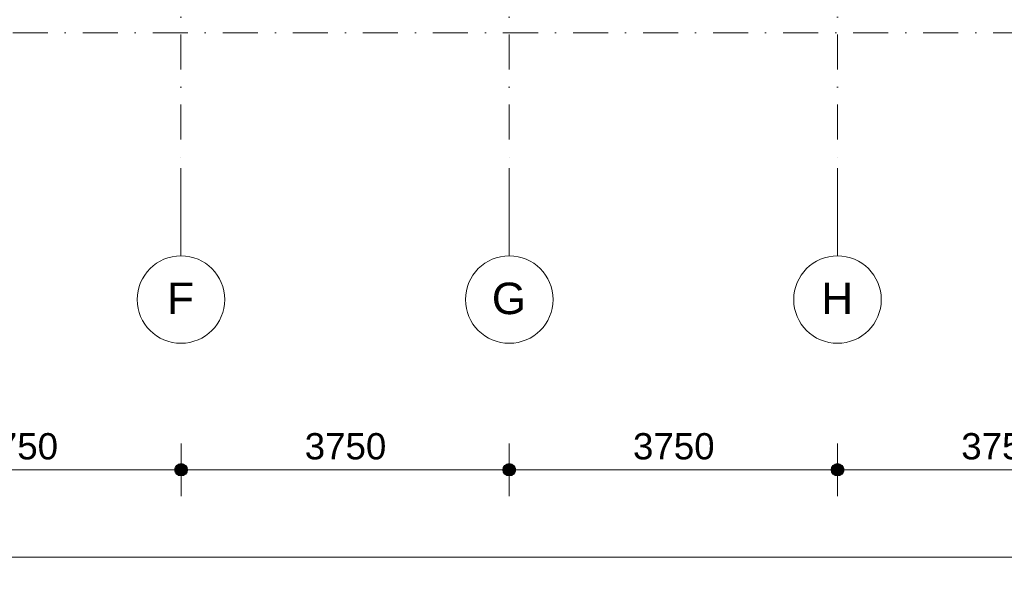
# Model space of a CAD drawing. Header units: millimetres. Extents: x 1557 to 319405, y -11609 to 73584.
# Tile 6 of 103: x 197544 to 208792, y -11609 to -5065. Entities that reach past the tile are written whole.
import ezdxf

# ---------------------------------------------------------------- set-up
doc = ezdxf.new("R2010")
doc.units = ezdxf.units.MM
doc.linetypes.add('RR_Level', pattern=[800, 400, -200, 0, -200])
for name, color, linetype, lineweight in [('A-____-____-DIMS', 211, 'Continuous', 9), ('A-____-____-DIMS-200', 211, 'Continuous', 9), ('A-GLAZ-CWMG-OTLN', 51, 'Continuous', 13), ('S-GRID-____-IDEN', 1, 'Continuous', 13), ('S-GRID-____-OTLN', 1, 'Continuous', 9)]:
    doc.layers.add(name, color=color, linetype=linetype, lineweight=lineweight)
doc.styles.add('Arial', font='arial.ttf', dxfattribs={"height": 360})
doc.styles.add('Arial_2', font='arial.ttf', dxfattribs={"height": 300})
doc.styles.add('Arial_5', font='arial.ttf', dxfattribs={"height": 500})
doc.dimstyles.new('1_5mm_interne_maten_en_details', dxfattribs={"dimscale": 304.8, "dimtxt": 1.004192, "dimasz": 1.83727, "dimexe": 0.984252, "dimexo": 0.0625, "dimgap": 0.098425, "dimtad": 1, "dimdec": 0, "dimlfac": 304.8, "dimzin": 0, "dimdsep": 46, "dimtxsty": 'Arial_2', "dimblk1": 'DOTSMALL', "dimblk2": 'DOTSMALL', "dimsah": 1, "dimcen": 0.09, "dimdle": 1.181102, "dimazin": 0, "dimtfac": 1, "dimtdec": 4, "dimtix": 1, "dimtmove": 0, "dimatfit": 3, "dimfxl": 0.003229, "dimfxlon": 1, "dimtvp": 1, "dimtfill": 1, "dimtolj": 1, "dimtzin": 0, "dimlwd": 13, "dimlwe": 13, "dimarcsym": 2})
doc.dimstyles.new('2_5mm_totaalmaatvoering', dxfattribs={"dimscale": 304.8, "dimtxt": 1.673654, "dimasz": 1.83727, "dimexe": 1.312336, "dimexo": 0.0625, "dimgap": 0.164042, "dimtad": 1, "dimdec": 0, "dimlfac": 304.8, "dimzin": 0, "dimdsep": 46, "dimtxsty": 'Arial_5', "dimblk1": 'DOTSMALL', "dimblk2": 'DOTSMALL', "dimsah": 1, "dimcen": 0.09, "dimdle": 1.64042, "dimazin": 0, "dimtfac": 1, "dimtdec": 4, "dimtix": 1, "dimtmove": 0, "dimatfit": 3, "dimfxl": 0.004306, "dimfxlon": 1, "dimtvp": 1, "dimtfill": 1, "dimtolj": 1, "dimtzin": 0, "dimlwd": 13, "dimlwe": 13, "dimarcsym": 2})

# ---------------------------------------------------------------- blocks, each defined once
blk = doc.blocks.new('Rectangular Mullion - 65 x 114mm-464001-plot_V0 Copy 1')
at = {"layer": 'A-GLAZ-CWMG-OTLN', "color": 170, "lineweight": 9}
for p, q in [((65863, -3007), (66322, -1324)), ((65973, -3037), (66432, -1354))]:
    blk.add_line(p, q, dxfattribs=at)
blk = doc.blocks.new('027_Gilde - ATC_FacadeModel_rvt-2-plot_V0 Copy 1')
at = {"layer": 'A-GLAZ-CWMG-OTLN', "color": 210, "lineweight": 18, "rotation": 285.2626681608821}
blk.add_blockref('Rectangular Mullion - 65 x 114mm-464001-plot_V0 Copy 1', (22607, 59482), dxfattribs=at)
blk = doc.blocks.new('Grid - r_2_5mm-300571-plot_V0 Copy 1')
at = {"layer": 'S-GRID-____-IDEN'}
blk.add_circle((0, 0), 2.5, dxfattribs=at)
blk = doc.blocks.new('DIMBLOCK14-plot_V0 Copy 1')
at = {"layer": 'A-____-____-DIMS-200', "lineweight": 25}
h = blk.add_hatch(color=256, dxfattribs=at)
edge = h.paths.add_edge_path()
edge.add_arc((195637, -10209), 70, 0, 360)
h = blk.add_hatch(color=256, dxfattribs=at)
edge = h.paths.add_edge_path()
edge.add_arc((199387, -10209), 70, 0, 360)
at = {"layer": 'A-____-____-DIMS-200', "lineweight": 13}
for p, q in [((195637, -9909), (195637, -10509)), ((195637, -10209), (195637, -9909)), ((199387, -9909), (199387, -10509)), ((199387, -10209), (199387, -9909)), ((195637, -10209), (199387, -10209))]:
    blk.add_line(p, q, dxfattribs=at)
at = {"layer": 'A-____-____-DIMS-200', "lineweight": 25}
for centre in [(195637, -10209), (199387, -10209)]:
    blk.add_circle(centre, 70, dxfattribs=at)
at = {"layer": 'A-____-____-DIMS-200', "color": 0, "lineweight": 13, "insert": (197050, -9790), "char_height": 300, "width": 1107.53, "attachment_point": 1, "line_spacing_factor": 0.941778, "style": 'Arial_2', "bg_fill": 3, "box_fill_scale": 1.25, "bg_fill_color": 256, "bg_fill_true_color": 13158600, "bg_fill_transparency": 0}
blk.add_mtext('3750', dxfattribs=at)
blk = doc.blocks.new('_DotSmall')
at = {"color": 0, "linetype": 'ByBlock', "const_width": 0.5}
blk.add_lwpolyline([(-0.0625, 0, 1), (0.0625, 0, 1)], format="xyb", close=True, dxfattribs=at)
blk = doc.blocks.new('DIMBLOCK15-plot_V0 Copy 1')
at = {"layer": 'A-____-____-DIMS-200', "lineweight": 25}
h = blk.add_hatch(color=256, dxfattribs=at)
edge = h.paths.add_edge_path()
edge.add_arc((199387, -10209), 70, 0, 360)
h = blk.add_hatch(color=256, dxfattribs=at)
edge = h.paths.add_edge_path()
edge.add_arc((203137, -10209), 70, 0, 360)
at = {"layer": 'A-____-____-DIMS-200', "lineweight": 13}
for p, q in [((199387, -9909), (199387, -10509)), ((199387, -10209), (199387, -9909)), ((203137, -9909), (203137, -10509)), ((203137, -10209), (203137, -9909)), ((199387, -10209), (203137, -10209))]:
    blk.add_line(p, q, dxfattribs=at)
at = {"layer": 'A-____-____-DIMS-200', "lineweight": 25}
for centre in [(199387, -10209), (203137, -10209)]:
    blk.add_circle(centre, 70, dxfattribs=at)
at = {"layer": 'A-____-____-DIMS-200', "color": 0, "lineweight": 13, "insert": (200800, -9790), "char_height": 300, "width": 1107.53, "attachment_point": 1, "line_spacing_factor": 0.941778, "style": 'Arial_2', "bg_fill": 3, "box_fill_scale": 1.25, "bg_fill_color": 256, "bg_fill_true_color": 13158600, "bg_fill_transparency": 0}
blk.add_mtext('3750', dxfattribs=at)
blk = doc.blocks.new('DIMBLOCK16-plot_V0 Copy 1')
at = {"layer": 'A-____-____-DIMS-200', "lineweight": 25}
h = blk.add_hatch(color=256, dxfattribs=at)
edge = h.paths.add_edge_path()
edge.add_arc((203137, -10209), 70, 0, 360)
h = blk.add_hatch(color=256, dxfattribs=at)
edge = h.paths.add_edge_path()
edge.add_arc((206887, -10209), 70, 0, 360)
at = {"layer": 'A-____-____-DIMS-200', "lineweight": 13}
for p, q in [((203137, -9909), (203137, -10509)), ((203137, -10209), (203137, -9909)), ((206887, -9909), (206887, -10509)), ((206887, -10209), (206887, -9909)), ((203137, -10209), (206887, -10209))]:
    blk.add_line(p, q, dxfattribs=at)
at = {"layer": 'A-____-____-DIMS-200', "lineweight": 25}
for centre in [(203137, -10209), (206887, -10209)]:
    blk.add_circle(centre, 70, dxfattribs=at)
at = {"layer": 'A-____-____-DIMS-200', "color": 0, "lineweight": 13, "insert": (204550, -9790), "char_height": 300, "width": 1107.53, "attachment_point": 1, "line_spacing_factor": 0.941778, "style": 'Arial_2', "bg_fill": 3, "box_fill_scale": 1.25, "bg_fill_color": 256, "bg_fill_true_color": 13158600, "bg_fill_transparency": 0}
blk.add_mtext('3750', dxfattribs=at)
blk = doc.blocks.new('DIMBLOCK17-plot_V0 Copy 1')
at = {"layer": 'A-____-____-DIMS-200', "lineweight": 25}
h = blk.add_hatch(color=256, dxfattribs=at)
edge = h.paths.add_edge_path()
edge.add_arc((206887, -10209), 70, 0, 360)
h = blk.add_hatch(color=256, dxfattribs=at)
edge = h.paths.add_edge_path()
edge.add_arc((210637, -10209), 70, 0, 360)
at = {"layer": 'A-____-____-DIMS-200', "lineweight": 13}
for p, q in [((206887, -9909), (206887, -10509)), ((206887, -10209), (206887, -9909)), ((210637, -9909), (210637, -10509)), ((210637, -10209), (210637, -9909)), ((206887, -10209), (210637, -10209))]:
    blk.add_line(p, q, dxfattribs=at)
at = {"layer": 'A-____-____-DIMS-200', "lineweight": 25}
for centre in [(206887, -10209), (210637, -10209)]:
    blk.add_circle(centre, 70, dxfattribs=at)
at = {"layer": 'A-____-____-DIMS-200', "color": 0, "lineweight": 13, "insert": (208300, -9790), "char_height": 300, "width": 1107.53, "attachment_point": 1, "line_spacing_factor": 0.941778, "style": 'Arial_2', "bg_fill": 3, "box_fill_scale": 1.25, "bg_fill_color": 256, "bg_fill_true_color": 13158600, "bg_fill_transparency": 0}
blk.add_mtext('3750', dxfattribs=at)
blk = doc.blocks.new('DIMBLOCK86-plot_V0 Copy 1')
at = {"layer": 'A-____-____-DIMS-200', "lineweight": 25}
h = blk.add_hatch(color=256, dxfattribs=at)
edge = h.paths.add_edge_path()
edge.add_arc((191467, -11209), 70, 0, 360)
h = blk.add_hatch(color=256, dxfattribs=at)
edge = h.paths.add_edge_path()
edge.add_arc((232596, -11209), 70, 0, 360)
at = {"layer": 'A-____-____-DIMS-200', "lineweight": 13}
for p, q in [((191467, -10809), (191467, -11609)), ((191467, -11209), (191467, -10809)), ((232596, -10809), (232596, -11609)), ((232596, -11209), (232596, -10809)), ((191467, -11209), (232596, -11209))]:
    blk.add_line(p, q, dxfattribs=at)
at = {"layer": 'A-____-____-DIMS-200', "lineweight": 25}
for centre in [(191467, -11209), (232596, -11209)]:
    blk.add_circle(centre, 70, dxfattribs=at)
at = {"layer": 'A-____-____-DIMS-200', "color": 0, "lineweight": 13, "insert": (211070, -10510), "char_height": 500, "width": 2307.36, "attachment_point": 1, "line_spacing_factor": 0.941778, "style": 'Arial_5', "bg_fill": 3, "box_fill_scale": 1.25, "bg_fill_color": 256, "bg_fill_true_color": 13158600, "bg_fill_transparency": 0}
blk.add_mtext('41129', dxfattribs=at)

msp = doc.modelspace()

# ---------------------------------------------------------------- linework, layer by layer
at = {"layer": 'S-GRID-____-OTLN', "linetype": 'RR_Level'}
for p, q in [((199386.5119, 70774.2271), (199386.5119, -6763.3674)), ((203136.5119, 70774.2271), (203136.5119, -6763.3674)), ((206886.5119, 70774.2271), (206886.5119, -6763.3674)), ((167060.7094, -5213.2034), (245433.2051, -5213.2034))]:
    msp.add_line(p, q, dxfattribs=at)
at = {"layer": 'S-GRID-____-OTLN'}
for p, q in [((199386.5119, -6763.3674), (199386.5119, -7763.3674)), ((203136.5119, -6763.3674), (203136.5119, -7763.3674)), ((206886.5119, -6763.3674), (206886.5119, -7763.3674))]:
    msp.add_line(p, q, dxfattribs=at)

# ---------------------------------------------------------------- block references
at = {"lineweight": 5}
msp.add_blockref('027_Gilde - ATC_FacadeModel_rvt-2-plot_V0 Copy 1', (167095.0285, 0), dxfattribs=at)
at = {"layer": 'S-GRID-____-IDEN', "xscale": 199.9999999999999, "yscale": 199.9999999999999, "zscale": 199.9999999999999, "rotation": 180}
for p in [(199386.5119, -8263.3674), (203136.5119, -8263.3674), (206886.5119, -8263.3674)]:
    msp.add_blockref('Grid - r_2_5mm-300571-plot_V0 Copy 1', p, dxfattribs=at)

# ---------------------------------------------------------------- texts
at = {"layer": 'S-GRID-____-IDEN', "lineweight": 9, "char_height": 360, "attachment_point": 1, "style": 'Arial'}
for s, insert, width in [('F', (199227.756, -8070), 368.77625), ('G', (202937.756, -8070), 464.97875), ('H', (206701.756, -8070), 432.91125)]:
    msp.add_mtext(s, dxfattribs=dict(at, insert=insert, width=width))

# ---------------------------------------------------------------- dimensions: what is measured, and where the dimension line sits
at = {"layer": 'A-____-____-DIMS', "lineweight": 13}
dim = msp.add_linear_dim(base=(199386.5119, -10209.4529), p1=(195636.5119, -9909.4529), p2=(199386.5119, -9909.4529), dimstyle='1_5mm_interne_maten_en_details', override={"dimpost": '<>', "dimfxl": 3750}, dxfattribs=at)
dim.commit()
dim.dimension.update_dxf_attribs({"geometry": 'DIMBLOCK14-plot_V0 Copy 1', "text_midpoint": (197511.5119, -10026.1787)})

# ---------------------------------------------------------------- next in the draw order: dimensions: what is measured, and where the dimension line sits
dim = msp.add_linear_dim(base=(203136.5119, -10209.4529), p1=(199386.5119, -9909.4529), p2=(203136.5119, -9909.4529), dimstyle='1_5mm_interne_maten_en_details', override={"dimpost": '<>', "dimfxl": 3750}, dxfattribs=at)
dim.commit()
dim.dimension.update_dxf_attribs({"geometry": 'DIMBLOCK15-plot_V0 Copy 1', "text_midpoint": (201261.5119, -10026.1787)})

# ---------------------------------------------------------------- next in the draw order: dimensions: what is measured, and where the dimension line sits
dim = msp.add_linear_dim(base=(206886.5119, -10209.4529), p1=(203136.5119, -9909.4529), p2=(206886.5119, -9909.4529), dimstyle='1_5mm_interne_maten_en_details', override={"dimpost": '<>', "dimfxl": 3750}, dxfattribs=at)
dim.commit()
dim.dimension.update_dxf_attribs({"geometry": 'DIMBLOCK16-plot_V0 Copy 1', "text_midpoint": (205011.5119, -10026.1787)})

# ---------------------------------------------------------------- next in the draw order: dimensions: what is measured, and where the dimension line sits
dim = msp.add_linear_dim(base=(210636.5119, -10209.4529), p1=(206886.5119, -9909.4529), p2=(210636.5119, -9909.4529), dimstyle='1_5mm_interne_maten_en_details', override={"dimpost": '<>', "dimfxl": 3750}, dxfattribs=at)
dim.commit()
dim.dimension.update_dxf_attribs({"geometry": 'DIMBLOCK17-plot_V0 Copy 1', "text_midpoint": (208761.5119, -10026.1787)})

# ---------------------------------------------------------------- next in the draw order: dimensions: what is measured, and where the dimension line sits
dim = msp.add_linear_dim(base=(232595.7789, -11209.4529), p1=(191466.5119, -10809.4529), p2=(232595.7789, -10809.4529), dimstyle='2_5mm_totaalmaatvoering', override={"dimpost": '<>', "dimfxl": 41129.267026}, dxfattribs=at)
dim.commit()
dim.dimension.update_dxf_attribs({"geometry": 'DIMBLOCK86-plot_V0 Copy 1', "text_midpoint": (212031.1454, -10903.9959)})

doc.saveas('drawing.dxf')
